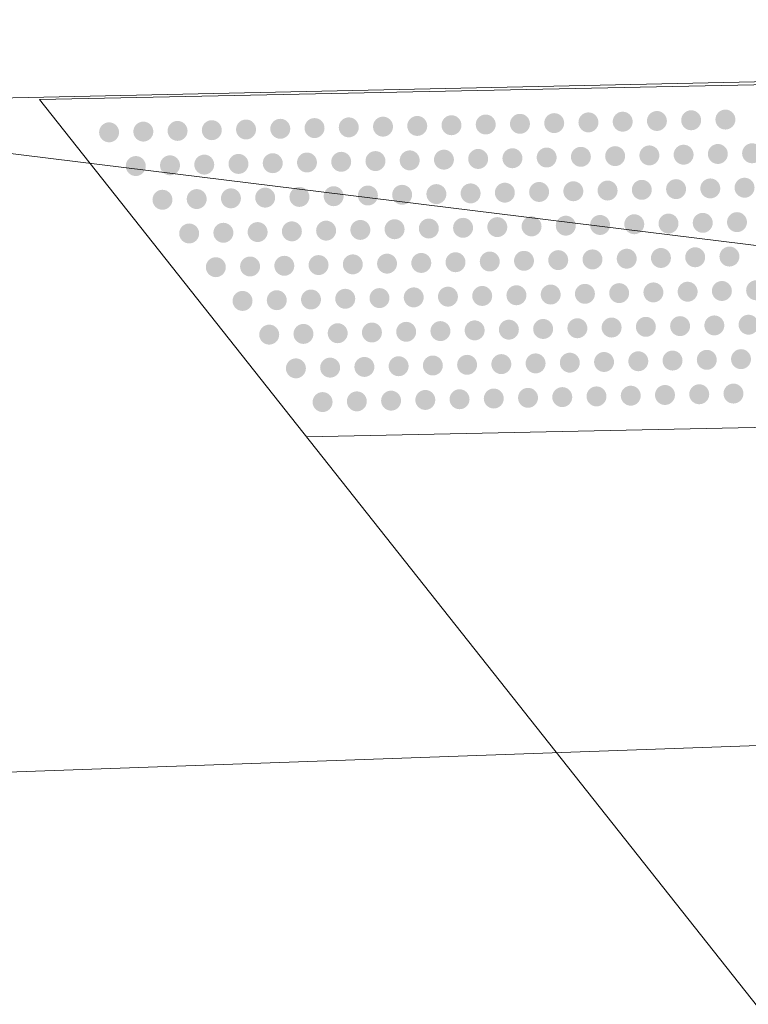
# Model space of a CAD drawing. Extents: x 2399984 to 2508823, y 556481 to 592637.
# Tile 93 of 158: x 2437637.29 to 2437641.55, y 564434.43 to 564440.17. Entities that reach past the tile are written whole.
import ezdxf

# ---------------------------------------------------------------- set-up
doc = ezdxf.new("R2010")
doc.units = 0
doc.header["$MEASUREMENT"] = 0
for name, color, linetype, lineweight in [('DT_X_Triangles', 91, 'Continuous', 0), ('PV_P_Bikeway', 193, 'Continuous', 13), ('PV_P_Curb_Ramp', 120, 'Continuous', 13)]:
    doc.layers.add(name, color=color, linetype=linetype, lineweight=lineweight)
doc.layers.add('SC_Scratch1', color=7, linetype='Continuous', lineweight=0, plot=False)

msp = doc.modelspace()

# ---------------------------------------------------------------- hatches: boundary and pattern name
at = {"layer": 'PV_P_Curb_Ramp'}
h = msp.add_hatch(color=256, dxfattribs=at)
edge = h.paths.add_edge_path()
edge.add_arc((2437641.4121, 564439.5917), 0.0583, 0, 360)
h = msp.add_hatch(color=256, dxfattribs=at)
edge = h.paths.add_edge_path()
edge.add_arc((2437638.6127, 564439.5338), 0.0583, 0, 360)
h = msp.add_hatch(color=256, dxfattribs=at)
edge = h.paths.add_edge_path()
edge.add_arc((2437638.8127, 564439.5379), 0.0583, 0, 360)
h = msp.add_hatch(color=256, dxfattribs=at)
edge = h.paths.add_edge_path()
edge.add_arc((2437639.0127, 564439.5421), 0.0583, 0, 360)
h = msp.add_hatch(color=256, dxfattribs=at)
edge = h.paths.add_edge_path()
edge.add_arc((2437639.2126, 564439.5462), 0.0583, 0, 360)
h = msp.add_hatch(color=256, dxfattribs=at)
edge = h.paths.add_edge_path()
edge.add_arc((2437639.4126, 564439.5503), 0.0583, 0, 360)
h = msp.add_hatch(color=256, dxfattribs=at)
edge = h.paths.add_edge_path()
edge.add_arc((2437639.6125, 564439.5545), 0.0583, 0, 360)
h = msp.add_hatch(color=256, dxfattribs=at)
edge = h.paths.add_edge_path()
edge.add_arc((2437639.8125, 564439.5586), 0.0583, 0, 360)
h = msp.add_hatch(color=256, dxfattribs=at)
edge = h.paths.add_edge_path()
edge.add_arc((2437640.0124, 564439.5628), 0.0583, 0, 360)
h = msp.add_hatch(color=256, dxfattribs=at)
edge = h.paths.add_edge_path()
edge.add_arc((2437640.2124, 564439.5669), 0.0583, 0, 360)
h = msp.add_hatch(color=256, dxfattribs=at)
edge = h.paths.add_edge_path()
edge.add_arc((2437640.4124, 564439.571), 0.0583, 0, 360)
h = msp.add_hatch(color=256, dxfattribs=at)
edge = h.paths.add_edge_path()
edge.add_arc((2437640.6123, 564439.5752), 0.0583, 0, 360)
h = msp.add_hatch(color=256, dxfattribs=at)
edge = h.paths.add_edge_path()
edge.add_arc((2437640.8123, 564439.5793), 0.0583, 0, 360)
h = msp.add_hatch(color=256, dxfattribs=at)
edge = h.paths.add_edge_path()
edge.add_arc((2437641.0122, 564439.5834), 0.0583, 0, 360)
h = msp.add_hatch(color=256, dxfattribs=at)
edge = h.paths.add_edge_path()
edge.add_arc((2437641.2122, 564439.5876), 0.0583, 0, 360)
h = msp.add_hatch(color=256, dxfattribs=at)
edge = h.paths.add_edge_path()
edge.add_arc((2437637.8129, 564439.5172), 0.0583, 0, 360)
h = msp.add_hatch(color=256, dxfattribs=at)
edge = h.paths.add_edge_path()
edge.add_arc((2437638.0129, 564439.5214), 0.0583, 0, 360)
h = msp.add_hatch(color=256, dxfattribs=at)
edge = h.paths.add_edge_path()
edge.add_arc((2437638.2128, 564439.5255), 0.0583, 0, 360)
h = msp.add_hatch(color=256, dxfattribs=at)
edge = h.paths.add_edge_path()
edge.add_arc((2437638.4128, 564439.5297), 0.0583, 0, 360)
h = msp.add_hatch(color=256, dxfattribs=at)
edge = h.paths.add_edge_path()
edge.add_arc((2437639.9683, 564439.3618), 0.0583, 0, 360)
h = msp.add_hatch(color=256, dxfattribs=at)
edge = h.paths.add_edge_path()
edge.add_arc((2437640.1683, 564439.3659), 0.0583, 0, 360)
h = msp.add_hatch(color=256, dxfattribs=at)
edge = h.paths.add_edge_path()
edge.add_arc((2437640.3683, 564439.3701), 0.0583, 0, 360)
h = msp.add_hatch(color=256, dxfattribs=at)
edge = h.paths.add_edge_path()
edge.add_arc((2437640.5682, 564439.3742), 0.0583, 0, 360)
h = msp.add_hatch(color=256, dxfattribs=at)
edge = h.paths.add_edge_path()
edge.add_arc((2437640.7682, 564439.3783), 0.0583, 0, 360)
h = msp.add_hatch(color=256, dxfattribs=at)
edge = h.paths.add_edge_path()
edge.add_arc((2437640.9681, 564439.3825), 0.0583, 0, 360)
h = msp.add_hatch(color=256, dxfattribs=at)
edge = h.paths.add_edge_path()
edge.add_arc((2437641.1681, 564439.3866), 0.0583, 0, 360)
h = msp.add_hatch(color=256, dxfattribs=at)
edge = h.paths.add_edge_path()
edge.add_arc((2437641.368, 564439.3908), 0.0583, 0, 360)
h = msp.add_hatch(color=256, dxfattribs=at)
edge = h.paths.add_edge_path()
edge.add_arc((2437641.568, 564439.3949), 0.0583, 0, 360)
h = msp.add_hatch(color=256, dxfattribs=at)
edge = h.paths.add_edge_path()
edge.add_arc((2437637.9688, 564439.3204), 0.0583, 0, 360)
h = msp.add_hatch(color=256, dxfattribs=at)
edge = h.paths.add_edge_path()
edge.add_arc((2437638.1687, 564439.3246), 0.0583, 0, 360)
h = msp.add_hatch(color=256, dxfattribs=at)
edge = h.paths.add_edge_path()
edge.add_arc((2437638.3687, 564439.3287), 0.0583, 0, 360)
h = msp.add_hatch(color=256, dxfattribs=at)
edge = h.paths.add_edge_path()
edge.add_arc((2437638.5686, 564439.3328), 0.0583, 0, 360)
h = msp.add_hatch(color=256, dxfattribs=at)
edge = h.paths.add_edge_path()
edge.add_arc((2437638.7686, 564439.337), 0.0583, 0, 360)
h = msp.add_hatch(color=256, dxfattribs=at)
edge = h.paths.add_edge_path()
edge.add_arc((2437638.9686, 564439.3411), 0.0583, 0, 360)
h = msp.add_hatch(color=256, dxfattribs=at)
edge = h.paths.add_edge_path()
edge.add_arc((2437639.1685, 564439.3452), 0.0583, 0, 360)
h = msp.add_hatch(color=256, dxfattribs=at)
edge = h.paths.add_edge_path()
edge.add_arc((2437639.3685, 564439.3494), 0.0583, 0, 360)
h = msp.add_hatch(color=256, dxfattribs=at)
edge = h.paths.add_edge_path()
edge.add_arc((2437639.5684, 564439.3535), 0.0583, 0, 360)
h = msp.add_hatch(color=256, dxfattribs=at)
edge = h.paths.add_edge_path()
edge.add_arc((2437639.7684, 564439.3577), 0.0583, 0, 360)
h = msp.add_hatch(color=256, dxfattribs=at)
edge = h.paths.add_edge_path()
edge.add_arc((2437641.3239, 564439.1898), 0.0583, 0, 360)
h = msp.add_hatch(color=256, dxfattribs=at)
edge = h.paths.add_edge_path()
edge.add_arc((2437641.5239, 564439.1939), 0.0583, 0, 360)
h = msp.add_hatch(color=256, dxfattribs=at)
edge = h.paths.add_edge_path()
edge.add_arc((2437638.5245, 564439.1319), 0.0583, 0, 360)
h = msp.add_hatch(color=256, dxfattribs=at)
edge = h.paths.add_edge_path()
edge.add_arc((2437638.7245, 564439.136), 0.0583, 0, 360)
h = msp.add_hatch(color=256, dxfattribs=at)
edge = h.paths.add_edge_path()
edge.add_arc((2437638.9245, 564439.1402), 0.0583, 0, 360)
h = msp.add_hatch(color=256, dxfattribs=at)
edge = h.paths.add_edge_path()
edge.add_arc((2437639.1244, 564439.1443), 0.0583, 0, 360)
h = msp.add_hatch(color=256, dxfattribs=at)
edge = h.paths.add_edge_path()
edge.add_arc((2437639.3244, 564439.1484), 0.0583, 0, 360)
h = msp.add_hatch(color=256, dxfattribs=at)
edge = h.paths.add_edge_path()
edge.add_arc((2437639.5243, 564439.1526), 0.0583, 0, 360)
h = msp.add_hatch(color=256, dxfattribs=at)
edge = h.paths.add_edge_path()
edge.add_arc((2437639.7243, 564439.1567), 0.0583, 0, 360)
h = msp.add_hatch(color=256, dxfattribs=at)
edge = h.paths.add_edge_path()
edge.add_arc((2437639.9242, 564439.1608), 0.0583, 0, 360)
h = msp.add_hatch(color=256, dxfattribs=at)
edge = h.paths.add_edge_path()
edge.add_arc((2437640.1242, 564439.165), 0.0583, 0, 360)
h = msp.add_hatch(color=256, dxfattribs=at)
edge = h.paths.add_edge_path()
edge.add_arc((2437640.3242, 564439.1691), 0.0583, 0, 360)
h = msp.add_hatch(color=256, dxfattribs=at)
edge = h.paths.add_edge_path()
edge.add_arc((2437640.5241, 564439.1733), 0.0583, 0, 360)
h = msp.add_hatch(color=256, dxfattribs=at)
edge = h.paths.add_edge_path()
edge.add_arc((2437640.7241, 564439.1774), 0.0583, 0, 360)
h = msp.add_hatch(color=256, dxfattribs=at)
edge = h.paths.add_edge_path()
edge.add_arc((2437640.924, 564439.1815), 0.0583, 0, 360)
h = msp.add_hatch(color=256, dxfattribs=at)
edge = h.paths.add_edge_path()
edge.add_arc((2437641.124, 564439.1857), 0.0583, 0, 360)
h = msp.add_hatch(color=256, dxfattribs=at)
edge = h.paths.add_edge_path()
edge.add_arc((2437638.1246, 564439.1236), 0.0583, 0, 360)
h = msp.add_hatch(color=256, dxfattribs=at)
edge = h.paths.add_edge_path()
edge.add_arc((2437638.3246, 564439.1277), 0.0583, 0, 360)
h = msp.add_hatch(color=256, dxfattribs=at)
edge = h.paths.add_edge_path()
edge.add_arc((2437639.8801, 564438.9599), 0.0583, 0, 360)
h = msp.add_hatch(color=256, dxfattribs=at)
edge = h.paths.add_edge_path()
edge.add_arc((2437640.0801, 564438.964), 0.0583, 0, 360)
h = msp.add_hatch(color=256, dxfattribs=at)
edge = h.paths.add_edge_path()
edge.add_arc((2437640.2801, 564438.9682), 0.0583, 0, 360)
h = msp.add_hatch(color=256, dxfattribs=at)
edge = h.paths.add_edge_path()
edge.add_arc((2437640.48, 564438.9723), 0.0583, 0, 360)
h = msp.add_hatch(color=256, dxfattribs=at)
edge = h.paths.add_edge_path()
edge.add_arc((2437640.68, 564438.9764), 0.0583, 0, 360)
h = msp.add_hatch(color=256, dxfattribs=at)
edge = h.paths.add_edge_path()
edge.add_arc((2437640.8799, 564438.9806), 0.0583, 0, 360)
h = msp.add_hatch(color=256, dxfattribs=at)
edge = h.paths.add_edge_path()
edge.add_arc((2437641.0799, 564438.9847), 0.0583, 0, 360)
h = msp.add_hatch(color=256, dxfattribs=at)
edge = h.paths.add_edge_path()
edge.add_arc((2437641.2798, 564438.9888), 0.0583, 0, 360)
h = msp.add_hatch(color=256, dxfattribs=at)
edge = h.paths.add_edge_path()
edge.add_arc((2437641.4798, 564438.993), 0.0583, 0, 360)
h = msp.add_hatch(color=256, dxfattribs=at)
edge = h.paths.add_edge_path()
edge.add_arc((2437638.2805, 564438.9268), 0.0583, 0, 360)
h = msp.add_hatch(color=256, dxfattribs=at)
edge = h.paths.add_edge_path()
edge.add_arc((2437638.4804, 564438.9309), 0.0583, 0, 360)
h = msp.add_hatch(color=256, dxfattribs=at)
edge = h.paths.add_edge_path()
edge.add_arc((2437638.6804, 564438.9351), 0.0583, 0, 360)
h = msp.add_hatch(color=256, dxfattribs=at)
edge = h.paths.add_edge_path()
edge.add_arc((2437638.8804, 564438.9392), 0.0583, 0, 360)
h = msp.add_hatch(color=256, dxfattribs=at)
edge = h.paths.add_edge_path()
edge.add_arc((2437639.0803, 564438.9433), 0.0583, 0, 360)
h = msp.add_hatch(color=256, dxfattribs=at)
edge = h.paths.add_edge_path()
edge.add_arc((2437639.2803, 564438.9475), 0.0583, 0, 360)
h = msp.add_hatch(color=256, dxfattribs=at)
edge = h.paths.add_edge_path()
edge.add_arc((2437639.4802, 564438.9516), 0.0583, 0, 360)
h = msp.add_hatch(color=256, dxfattribs=at)
edge = h.paths.add_edge_path()
edge.add_arc((2437639.6802, 564438.9557), 0.0583, 0, 360)
h = msp.add_hatch(color=256, dxfattribs=at)
edge = h.paths.add_edge_path()
edge.add_arc((2437641.2357, 564438.7879), 0.0583, 0, 360)
h = msp.add_hatch(color=256, dxfattribs=at)
edge = h.paths.add_edge_path()
edge.add_arc((2437641.4357, 564438.792), 0.0583, 0, 360)
h = msp.add_hatch(color=256, dxfattribs=at)
edge = h.paths.add_edge_path()
edge.add_arc((2437638.4363, 564438.73), 0.0583, 0, 360)
h = msp.add_hatch(color=256, dxfattribs=at)
edge = h.paths.add_edge_path()
edge.add_arc((2437638.6363, 564438.7341), 0.0583, 0, 360)
h = msp.add_hatch(color=256, dxfattribs=at)
edge = h.paths.add_edge_path()
edge.add_arc((2437638.8362, 564438.7382), 0.0583, 0, 360)
h = msp.add_hatch(color=256, dxfattribs=at)
edge = h.paths.add_edge_path()
edge.add_arc((2437639.0362, 564438.7424), 0.0583, 0, 360)
h = msp.add_hatch(color=256, dxfattribs=at)
edge = h.paths.add_edge_path()
edge.add_arc((2437639.2362, 564438.7465), 0.0583, 0, 360)
h = msp.add_hatch(color=256, dxfattribs=at)
edge = h.paths.add_edge_path()
edge.add_arc((2437639.4361, 564438.7507), 0.0583, 0, 360)
h = msp.add_hatch(color=256, dxfattribs=at)
edge = h.paths.add_edge_path()
edge.add_arc((2437639.6361, 564438.7548), 0.0583, 0, 360)
h = msp.add_hatch(color=256, dxfattribs=at)
edge = h.paths.add_edge_path()
edge.add_arc((2437639.836, 564438.7589), 0.0583, 0, 360)
h = msp.add_hatch(color=256, dxfattribs=at)
edge = h.paths.add_edge_path()
edge.add_arc((2437640.036, 564438.7631), 0.0583, 0, 360)
h = msp.add_hatch(color=256, dxfattribs=at)
edge = h.paths.add_edge_path()
edge.add_arc((2437640.2359, 564438.7672), 0.0583, 0, 360)
h = msp.add_hatch(color=256, dxfattribs=at)
edge = h.paths.add_edge_path()
edge.add_arc((2437640.4359, 564438.7713), 0.0583, 0, 360)
h = msp.add_hatch(color=256, dxfattribs=at)
edge = h.paths.add_edge_path()
edge.add_arc((2437640.6359, 564438.7755), 0.0583, 0, 360)
h = msp.add_hatch(color=256, dxfattribs=at)
edge = h.paths.add_edge_path()
edge.add_arc((2437640.8358, 564438.7796), 0.0583, 0, 360)
h = msp.add_hatch(color=256, dxfattribs=at)
edge = h.paths.add_edge_path()
edge.add_arc((2437641.0358, 564438.7838), 0.0583, 0, 360)
h = msp.add_hatch(color=256, dxfattribs=at)
edge = h.paths.add_edge_path()
edge.add_arc((2437639.7919, 564438.558), 0.0583, 0, 360)
h = msp.add_hatch(color=256, dxfattribs=at)
edge = h.paths.add_edge_path()
edge.add_arc((2437639.9919, 564438.5621), 0.0583, 0, 360)
h = msp.add_hatch(color=256, dxfattribs=at)
edge = h.paths.add_edge_path()
edge.add_arc((2437640.1918, 564438.5662), 0.0583, 0, 360)
h = msp.add_hatch(color=256, dxfattribs=at)
edge = h.paths.add_edge_path()
edge.add_arc((2437640.3918, 564438.5704), 0.0583, 0, 360)
h = msp.add_hatch(color=256, dxfattribs=at)
edge = h.paths.add_edge_path()
edge.add_arc((2437640.5918, 564438.5745), 0.0583, 0, 360)
h = msp.add_hatch(color=256, dxfattribs=at)
edge = h.paths.add_edge_path()
edge.add_arc((2437640.7917, 564438.5787), 0.0583, 0, 360)
h = msp.add_hatch(color=256, dxfattribs=at)
edge = h.paths.add_edge_path()
edge.add_arc((2437640.9917, 564438.5828), 0.0583, 0, 360)
h = msp.add_hatch(color=256, dxfattribs=at)
edge = h.paths.add_edge_path()
edge.add_arc((2437641.1916, 564438.5869), 0.0583, 0, 360)
h = msp.add_hatch(color=256, dxfattribs=at)
edge = h.paths.add_edge_path()
edge.add_arc((2437641.3916, 564438.5911), 0.0583, 0, 360)
h = msp.add_hatch(color=256, dxfattribs=at)
edge = h.paths.add_edge_path()
edge.add_arc((2437641.5915, 564438.5952), 0.0583, 0, 360)
h = msp.add_hatch(color=256, dxfattribs=at)
edge = h.paths.add_edge_path()
edge.add_arc((2437638.5922, 564438.5331), 0.0583, 0, 360)
h = msp.add_hatch(color=256, dxfattribs=at)
edge = h.paths.add_edge_path()
edge.add_arc((2437638.7921, 564438.5373), 0.0583, 0, 360)
h = msp.add_hatch(color=256, dxfattribs=at)
edge = h.paths.add_edge_path()
edge.add_arc((2437638.9921, 564438.5414), 0.0583, 0, 360)
h = msp.add_hatch(color=256, dxfattribs=at)
edge = h.paths.add_edge_path()
edge.add_arc((2437639.1921, 564438.5456), 0.0583, 0, 360)
h = msp.add_hatch(color=256, dxfattribs=at)
edge = h.paths.add_edge_path()
edge.add_arc((2437639.392, 564438.5497), 0.0583, 0, 360)
h = msp.add_hatch(color=256, dxfattribs=at)
edge = h.paths.add_edge_path()
edge.add_arc((2437639.592, 564438.5538), 0.0583, 0, 360)
h = msp.add_hatch(color=256, dxfattribs=at)
edge = h.paths.add_edge_path()
edge.add_arc((2437641.1475, 564438.386), 0.0583, 0, 360)
h = msp.add_hatch(color=256, dxfattribs=at)
edge = h.paths.add_edge_path()
edge.add_arc((2437641.3475, 564438.3901), 0.0583, 0, 360)
h = msp.add_hatch(color=256, dxfattribs=at)
edge = h.paths.add_edge_path()
edge.add_arc((2437641.5474, 564438.3943), 0.0583, 0, 360)
h = msp.add_hatch(color=256, dxfattribs=at)
edge = h.paths.add_edge_path()
edge.add_arc((2437638.748, 564438.3363), 0.0583, 0, 360)
h = msp.add_hatch(color=256, dxfattribs=at)
edge = h.paths.add_edge_path()
edge.add_arc((2437638.948, 564438.3405), 0.0583, 0, 360)
h = msp.add_hatch(color=256, dxfattribs=at)
edge = h.paths.add_edge_path()
edge.add_arc((2437639.148, 564438.3446), 0.0583, 0, 360)
h = msp.add_hatch(color=256, dxfattribs=at)
edge = h.paths.add_edge_path()
edge.add_arc((2437639.3479, 564438.3487), 0.0583, 0, 360)
h = msp.add_hatch(color=256, dxfattribs=at)
edge = h.paths.add_edge_path()
edge.add_arc((2437639.5479, 564438.3529), 0.0583, 0, 360)
h = msp.add_hatch(color=256, dxfattribs=at)
edge = h.paths.add_edge_path()
edge.add_arc((2437639.7478, 564438.357), 0.0583, 0, 360)
h = msp.add_hatch(color=256, dxfattribs=at)
edge = h.paths.add_edge_path()
edge.add_arc((2437639.9478, 564438.3612), 0.0583, 0, 360)
h = msp.add_hatch(color=256, dxfattribs=at)
edge = h.paths.add_edge_path()
edge.add_arc((2437640.1477, 564438.3653), 0.0583, 0, 360)
h = msp.add_hatch(color=256, dxfattribs=at)
edge = h.paths.add_edge_path()
edge.add_arc((2437640.3477, 564438.3694), 0.0583, 0, 360)
h = msp.add_hatch(color=256, dxfattribs=at)
edge = h.paths.add_edge_path()
edge.add_arc((2437640.5477, 564438.3736), 0.0583, 0, 360)
h = msp.add_hatch(color=256, dxfattribs=at)
edge = h.paths.add_edge_path()
edge.add_arc((2437640.7476, 564438.3777), 0.0583, 0, 360)
h = msp.add_hatch(color=256, dxfattribs=at)
edge = h.paths.add_edge_path()
edge.add_arc((2437640.9476, 564438.3818), 0.0583, 0, 360)
h = msp.add_hatch(color=256, dxfattribs=at)
edge = h.paths.add_edge_path()
edge.add_arc((2437639.7037, 564438.1561), 0.0583, 0, 360)
h = msp.add_hatch(color=256, dxfattribs=at)
edge = h.paths.add_edge_path()
edge.add_arc((2437639.9037, 564438.1602), 0.0583, 0, 360)
h = msp.add_hatch(color=256, dxfattribs=at)
edge = h.paths.add_edge_path()
edge.add_arc((2437640.1036, 564438.1643), 0.0583, 0, 360)
h = msp.add_hatch(color=256, dxfattribs=at)
edge = h.paths.add_edge_path()
edge.add_arc((2437640.3036, 564438.1685), 0.0583, 0, 360)
h = msp.add_hatch(color=256, dxfattribs=at)
edge = h.paths.add_edge_path()
edge.add_arc((2437640.5035, 564438.1726), 0.0583, 0, 360)
h = msp.add_hatch(color=256, dxfattribs=at)
edge = h.paths.add_edge_path()
edge.add_arc((2437640.7035, 564438.1767), 0.0583, 0, 360)
h = msp.add_hatch(color=256, dxfattribs=at)
edge = h.paths.add_edge_path()
edge.add_arc((2437640.9035, 564438.1809), 0.0583, 0, 360)
h = msp.add_hatch(color=256, dxfattribs=at)
edge = h.paths.add_edge_path()
edge.add_arc((2437641.1034, 564438.185), 0.0583, 0, 360)
h = msp.add_hatch(color=256, dxfattribs=at)
edge = h.paths.add_edge_path()
edge.add_arc((2437641.3034, 564438.1892), 0.0583, 0, 360)
h = msp.add_hatch(color=256, dxfattribs=at)
edge = h.paths.add_edge_path()
edge.add_arc((2437641.5033, 564438.1933), 0.0583, 0, 360)
h = msp.add_hatch(color=256, dxfattribs=at)
edge = h.paths.add_edge_path()
edge.add_arc((2437638.9039, 564438.1395), 0.0583, 0, 360)
h = msp.add_hatch(color=256, dxfattribs=at)
edge = h.paths.add_edge_path()
edge.add_arc((2437639.1038, 564438.1437), 0.0583, 0, 360)
h = msp.add_hatch(color=256, dxfattribs=at)
edge = h.paths.add_edge_path()
edge.add_arc((2437639.3038, 564438.1478), 0.0583, 0, 360)
h = msp.add_hatch(color=256, dxfattribs=at)
edge = h.paths.add_edge_path()
edge.add_arc((2437639.5038, 564438.1519), 0.0583, 0, 360)
h = msp.add_hatch(color=256, dxfattribs=at)
edge = h.paths.add_edge_path()
edge.add_arc((2437641.0593, 564437.9841), 0.0583, 0, 360)
h = msp.add_hatch(color=256, dxfattribs=at)
edge = h.paths.add_edge_path()
edge.add_arc((2437641.2593, 564437.9882), 0.0583, 0, 360)
h = msp.add_hatch(color=256, dxfattribs=at)
edge = h.paths.add_edge_path()
edge.add_arc((2437641.4592, 564437.9923), 0.0583, 0, 360)
h = msp.add_hatch(color=256, dxfattribs=at)
edge = h.paths.add_edge_path()
edge.add_arc((2437639.0597, 564437.9427), 0.0583, 0, 360)
h = msp.add_hatch(color=256, dxfattribs=at)
edge = h.paths.add_edge_path()
edge.add_arc((2437639.2597, 564437.9468), 0.0583, 0, 360)
h = msp.add_hatch(color=256, dxfattribs=at)
edge = h.paths.add_edge_path()
edge.add_arc((2437639.4597, 564437.951), 0.0583, 0, 360)
h = msp.add_hatch(color=256, dxfattribs=at)
edge = h.paths.add_edge_path()
edge.add_arc((2437639.6596, 564437.9551), 0.0583, 0, 360)
h = msp.add_hatch(color=256, dxfattribs=at)
edge = h.paths.add_edge_path()
edge.add_arc((2437639.8596, 564437.9592), 0.0583, 0, 360)
h = msp.add_hatch(color=256, dxfattribs=at)
edge = h.paths.add_edge_path()
edge.add_arc((2437640.0595, 564437.9634), 0.0583, 0, 360)
h = msp.add_hatch(color=256, dxfattribs=at)
edge = h.paths.add_edge_path()
edge.add_arc((2437640.2595, 564437.9675), 0.0583, 0, 360)
h = msp.add_hatch(color=256, dxfattribs=at)
edge = h.paths.add_edge_path()
edge.add_arc((2437640.4594, 564437.9717), 0.0583, 0, 360)
h = msp.add_hatch(color=256, dxfattribs=at)
edge = h.paths.add_edge_path()
edge.add_arc((2437640.6594, 564437.9758), 0.0583, 0, 360)
h = msp.add_hatch(color=256, dxfattribs=at)
edge = h.paths.add_edge_path()
edge.add_arc((2437640.8594, 564437.9799), 0.0583, 0, 360)

# ---------------------------------------------------------------- linework, layer by layer
at = {"layer": 'PV_P_Bikeway'}
msp.add_line((2437804.1065, 564229.1922), (2437637.4061, 564439.7089), dxfattribs=at)
at = {"layer": 'PV_P_Curb_Ramp'}
for p, q in [((2437637.4061, 564439.7089), (2437649.956, 564439.9685)), ((2437638.9646, 564437.7407), (2437651.5146, 564438.0004))]:
    msp.add_line(p, q, dxfattribs=at)
at = {"layer": 'SC_Scratch1', "color": 4, "lineweight": 30}
msp.add_circle((2437650.426, 564431.3208), 17.5202, dxfattribs=at)

# ---------------------------------------------------------------- meshes
at = {"layer": 'DT_X_Triangles'}
mesh = msp.add_polyface(dxfattribs=at)
corners = [(2437588.79, 564469.146), (2437597.835, 564471.784), (2437598.96, 564466.392), (2437591.627, 564462.694), (2437642.079, 564463.673), (2437609.298, 564439.44), (2437596.336, 564476.246), (2437599.168, 564479.577), (2437618.827, 564476.98), (2437630.707, 564471.098), (2437647.141, 564467.566), (2437606.586, 564493.098), (2437605.253, 564529.518), (2437605.095, 564493.09), (2437617.329, 564493.821), (2437642.276, 564493.104), (2437649.079, 564477.063), (2437660.29, 564472.617), (2437634.993, 564439.669), (2437660.172, 564440.212), (2437679.767, 564467.659), (2437692.016, 564464.472), (2437662.432, 564543.773), (2437671.711, 564491.394), (2437679.082, 564477.61), (2437692.034, 564464.41), (2437685.352, 564440.707), (2437676.239, 564472.458), (2437676.284, 564472.356), (2437680.444, 564472.579), (2437712.014, 564441.026), (2437739.156, 564465.361), (2437738.676, 564441.346)]
mesh.append_faces([[corners[k] for k in face] for face in [(0, 1, 2), (3, 2, 4), (3, 4, 5), (6, 7, 8), (6, 8, 1), (1, 8, 9), (1, 9, 2), (2, 9, 10), (2, 10, 4), (7, 11, 8), (7, 12, 13), (7, 13, 11), (13, 12, 11), (12, 14, 11), (11, 14, 8), (14, 15, 8), (8, 15, 16), (8, 16, 9), (9, 16, 17), (9, 17, 10), (18, 4, 19), (4, 10, 20), (4, 20, 21), (4, 21, 19), (15, 22, 23), (15, 23, 16), (10, 17, 20), (16, 23, 24), (16, 24, 17), (19, 25, 26), (19, 21, 25), (17, 24, 27), (17, 27, 28), (17, 28, 20), (27, 29, 28), (27, 24, 29), (28, 29, 20), (20, 29, 21), (26, 25, 30), (21, 31, 25), (25, 31, 30), (30, 31, 32)]])
mesh = msp.add_polyface(dxfattribs=at)
corners = [(2437540.756, 564279.01), (2437613.327, 564427.881), (2437657.833, 564366.95), (2437583.601, 564439.245), (2437609.298, 564439.44), (2437611.382, 564434.865), (2437642.079, 564463.673), (2437634.993, 564439.669), (2437613.457, 564430.725), (2437659.982, 564436.59), (2437655.642, 564431.405), (2437655.994, 564427.898), (2437651.272, 564416.573), (2437660.172, 564440.212), (2437682.625, 564420.686), (2437686.7053, 564409.2448), (2437676.462, 564382.644), (2437689.246, 564428.605), (2437691.707, 564432.581), (2437705.554, 564341.868), (2437681.052, 564322.308), (2437685.352, 564440.707), (2437697.356, 564438.092), (2437692.044, 564394.275), (2437723.831, 564357.473), (2437697.805, 564437.414), (2437712.014, 564441.026), (2437738.676, 564441.346), (2437736, 564367.863), (2437757.161, 564317.661)]
mesh.append_faces([[corners[k] for k in face] for face in [(0, 1, 2), (3, 4, 5), (3, 5, 1), (4, 6, 7), (4, 7, 5), (5, 8, 1), (5, 7, 9), (5, 9, 10), (5, 10, 8), (1, 8, 10), (1, 10, 11), (1, 11, 12), (1, 12, 2), (7, 13, 9), (12, 11, 14), (12, 14, 15), (12, 15, 16), (12, 16, 2), (10, 17, 11), (10, 9, 18), (10, 18, 17), (11, 17, 14), (2, 16, 19), (2, 19, 20), (9, 13, 21), (9, 21, 22), (9, 22, 18), (16, 15, 23), (16, 23, 24), (16, 24, 19), (14, 17, 25), (14, 25, 15), (21, 26, 22), (15, 25, 26), (15, 26, 23), (17, 18, 25), (18, 22, 25), (23, 26, 27), (23, 27, 28), (23, 28, 24), (22, 26, 25), (24, 28, 29)]])

doc.saveas('drawing.dxf')
